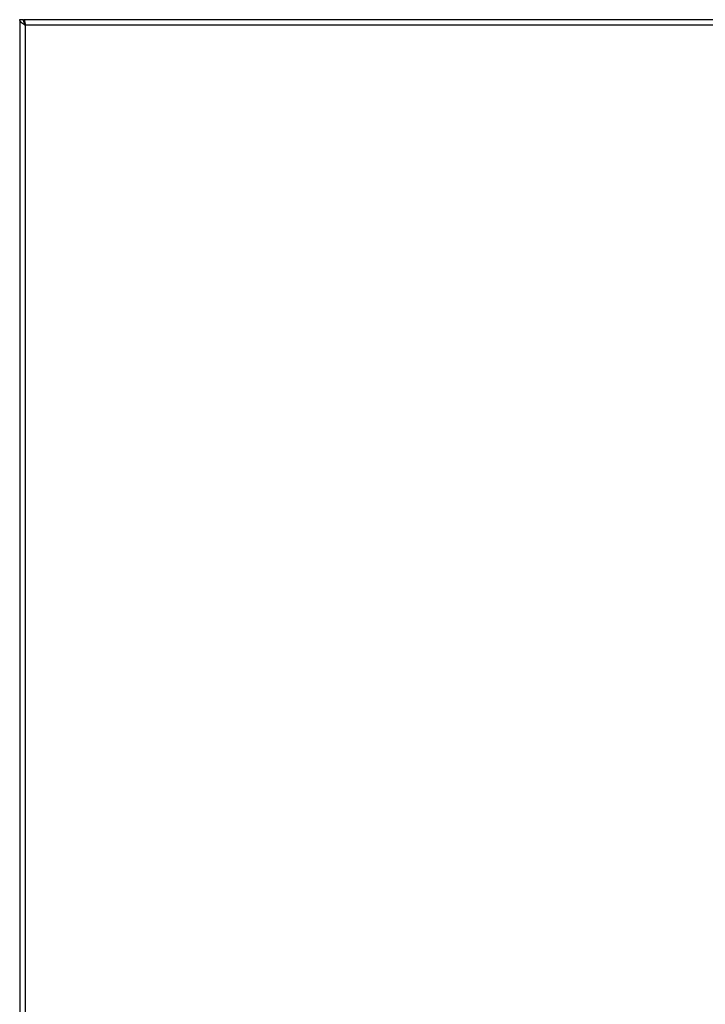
# Model space of a CAD drawing. Header units: inches. Extents: x 3 to 104, y 6 to 58.
# Tile 25 of 36: x 28 to 38, y 24 to 40. Entities that reach past the tile are written whole.
import ezdxf

# ---------------------------------------------------------------- set-up
doc = ezdxf.new("R2010")
doc.units = ezdxf.units.IN
doc.header["$MEASUREMENT"] = 0
doc.layers.add('Visible Edges(ANSI)', color=7, linetype='Continuous', lineweight=25)
doc.layers.add('Visible Tangent Edges(ANSI)', color=7, linetype='Continuous', lineweight=25)

msp = doc.modelspace()

# ---------------------------------------------------------------- linework, layer by layer
at = {"layer": 'Visible Edges(ANSI)'}
for p, q in [((27.83, 39.575), (27.83, 9.2)), ((27.83, 39.575), (27.885, 39.575)), ((27.895, 39.575), (43.18, 39.575)), ((27.895, 39.575), (27.895, 39.529))]:
    msp.add_line(p, q, dxfattribs=at)
at = {"layer": 'Visible Edges(ANSI)', "flags": 128}
for points in [[(27.916, 39.489), (27.91, 39.492), (27.905, 39.496), (27.899, 39.499), (27.894, 39.503), (27.889, 39.506), (27.883, 39.51), (27.878, 39.514), (27.873, 39.517), (27.868, 39.521), (27.864, 39.524), (27.859, 39.528), (27.855, 39.531), (27.852, 39.535), (27.848, 39.539), (27.845, 39.542), (27.842, 39.546), (27.839, 39.549), (27.837, 39.553), (27.835, 39.557), (27.833, 39.56), (27.832, 39.564), (27.831, 39.567), (27.83, 39.571), (27.83, 39.575)], [(27.885, 39.575), (27.885, 39.571), (27.885, 39.567), (27.886, 39.564), (27.886, 39.56), (27.887, 39.557), (27.887, 39.553), (27.888, 39.549), (27.889, 39.546), (27.89, 39.542), (27.892, 39.539), (27.893, 39.535), (27.894, 39.531), (27.896, 39.528), (27.897, 39.524), (27.899, 39.521), (27.901, 39.517), (27.902, 39.514), (27.904, 39.51), (27.906, 39.506), (27.908, 39.503), (27.91, 39.499), (27.912, 39.496), (27.914, 39.492), (27.916, 39.489)], [(27.895, 39.575), (27.896, 39.574), (27.897, 39.574), (27.898, 39.573), (27.899, 39.572), (27.899, 39.57), (27.9, 39.568), (27.901, 39.566), (27.902, 39.563), (27.903, 39.56), (27.904, 39.557), (27.905, 39.553), (27.906, 39.549), (27.906, 39.545), (27.907, 39.541), (27.908, 39.536), (27.909, 39.532), (27.91, 39.527), (27.911, 39.521), (27.912, 39.516), (27.913, 39.511), (27.913, 39.505), (27.914, 39.5), (27.915, 39.494), (27.916, 39.489)], [(27.916, 39.489), (27.915, 39.49), (27.915, 39.491), (27.914, 39.493), (27.914, 39.494), (27.913, 39.496), (27.912, 39.497), (27.912, 39.499), (27.911, 39.5), (27.91, 39.501), (27.91, 39.503), (27.909, 39.504), (27.908, 39.505), (27.908, 39.506), (27.907, 39.508), (27.907, 39.509), (27.906, 39.51), (27.905, 39.511), (27.905, 39.512), (27.904, 39.513), (27.903, 39.514), (27.903, 39.515), (27.902, 39.515), (27.901, 39.516), (27.901, 39.517)]]:
    msp.add_lwpolyline(points, dxfattribs=at)
at = {"layer": 'Visible Tangent Edges(ANSI)'}
for p, q in [((43.18, 39.489), (27.916, 39.489)), ((27.916, 39.489), (27.916, 9.286))]:
    msp.add_line(p, q, dxfattribs=at)

doc.saveas('drawing.dxf')
